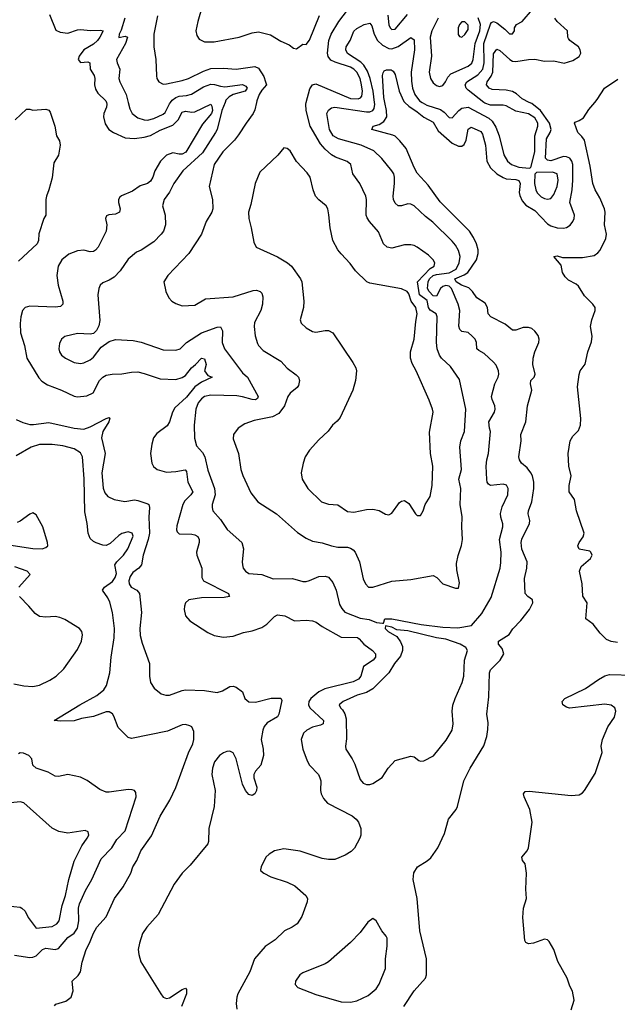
# Model space of a CAD drawing. Header units: inches. Extents: x 1245430 to 1420861, y 606325 to 671315.
# Tile 207 of 256: x 1390446 to 1394209, y 624325 to 630521. Entities that reach past the tile are written whole.
import ezdxf

# ---------------------------------------------------------------- set-up
doc = ezdxf.new("R2010")
doc.units = ezdxf.units.IN
doc.header["$MEASUREMENT"] = 0
doc.layers.add('B3692', color=7, linetype='Continuous')
doc.layers.add('B3693', color=7, linetype='Continuous')

msp = doc.modelspace()

# ---------------------------------------------------------------- linework, layer by layer
at = {"layer": 'B3692', "color": 5}
for points, elevation in [([(1390418, 629890), (1390490, 629958), (1390510, 629958), (1390530, 629951), (1390610, 629958), (1390630, 629951.3), (1390638, 629938), (1390666.8, 629850), (1390678, 629790), (1390697.3, 629757.3), (1390701, 629730), (1390690, 629668), (1390660.7, 629619.3), (1390650, 629526), (1390630.8, 629450), (1390614.8, 629410), (1390610.8, 629390), (1390610.8, 629290), (1390598, 629270), (1390567.7, 629172.3), (1390564.9, 629130), (1390557.1, 629110), (1390439.3, 629000.7)], 680), ([(1390991.9, 630000), (1390995.6, 629990), (1390993.9, 629970), (1390975.9, 629930), (1390974.1, 629910), (1390984.6, 629864.6), (1391006.7, 629830), (1391037, 629810), (1391110, 629778.1), (1391170, 629772.8), (1391230, 629781.5), (1391270, 629792.4), (1391330, 629824.6), (1391410, 629857.1), (1391443.9, 629890), (1391470, 629938.2), (1391490, 629944.4), (1391530, 629939.3), (1391550, 629941.5), (1391650, 629988.4), (1391656.5, 629976.5), (1391659.5, 629950), (1391653.9, 629930), (1391597.9, 629862.1), (1391492.8, 629687.2), (1391470, 629674.2), (1391450, 629673.6), (1391410, 629682.8), (1391370, 629668.6), (1391333.5, 629630), (1391296.6, 629570), (1391285.3, 629530), (1391270, 629505.4), (1391250, 629490.7), (1391204.8, 629475.2), (1391157.5, 629442.5), (1391087.5, 629412.5), (1391076.8, 629403.2), (1391068.4, 629390), (1391068.6, 629370), (1391078.4, 629330), (1391075.3, 629310), (1391050, 629296.8), (1391006.8, 629293.2), (1390993.4, 629286.6), (1390987.6, 629270), (1390994.4, 629230), (1390990.2, 629190), (1390939.6, 629090), (1390923.7, 629070), (1390910, 629060.9), (1390890, 629059.3), (1390850, 629069.8), (1390810, 629066.2), (1390755, 629045), (1390711.3, 629010), (1390688.6, 628970), (1390679.8, 628910), (1390688.8, 628850), (1390718.9, 628750), (1390717.8, 628730), (1390703.5, 628716.5), (1390670, 628710.6), (1390510, 628718.7), (1390481.3, 628710), (1390463.5, 628690), (1390452.7, 628650), (1390448.8, 628608.8), (1390451.9, 628550), (1390476.3, 628470), (1390491.6, 628390), (1390566.8, 628266.8), (1390586.5, 628246.5), (1390622.3, 628222.3), (1390710, 628190.2), (1390790, 628151.1), (1390810, 628147), (1390870, 628153.2), (1390907.9, 628172.1), (1390948.9, 628251.1), (1390970, 628272), (1390990, 628282.8), (1391029.4, 628289.4), (1391088.9, 628291.1), (1391150, 628302.7), (1391190, 628303.6), (1391230, 628294.9), (1391330, 628259.8), (1391430, 628257.4), (1391470, 628269), (1391490, 628282.4), (1391527.3, 628330), (1391553.2, 628350), (1391590, 628391.1), (1391610, 628385.7), (1391621.4, 628350), (1391610.2, 628310), (1391630, 628281.7), (1391658, 628270), (1391590, 628239.6), (1391549.8, 628210.2), (1391495.7, 628144.3), (1391422.7, 628077.3), (1391408.6, 628050), (1391390.2, 627990), (1391375.1, 627964.9), (1391310, 627916), (1391289, 627890), (1391277.6, 627850), (1391270.2, 627790), (1391278.6, 627730), (1391288.8, 627708.8), (1391312, 627690), (1391370, 627673.5), (1391430, 627677.5), (1391487.8, 627687.8), (1391497.3, 627677.3), (1391504.2, 627610), (1391535.8, 627550), (1391524.7, 627530), (1391486.3, 627493.7), (1391473.6, 627470), (1391436.5, 627336.5), (1391434.3, 627310), (1391438, 627298), (1391450, 627284.9), (1391530, 627282.7), (1391550, 627278.2), (1391567.4, 627267.4), (1391575.5, 627250), (1391575.8, 627230), (1391559.1, 627170), (1391562.4, 627150), (1391592.6, 627070), (1391593.8, 627010), (1391603.6, 626990), (1391761.3, 626910), (1391766, 626894), (1391766.8, 626890), (1391734.5, 626885.5), (1391590, 626881.7), (1391512.2, 626870), (1391490.2, 626850), (1391483.5, 626830), (1391481.4, 626810), (1391490.2, 626770), (1391517.9, 626737.9), (1391630, 626664.9), (1391670, 626646.2), (1391730, 626634.9), (1391790, 626640.2), (1391856.1, 626663.9), (1391910, 626675.2), (1391970, 626695.6), (1392002.4, 626717.6), (1392050, 626765.2), (1392070, 626774.6), (1392114.9, 626770), (1392177.3, 626737.3), (1392250, 626741.7), (1392290, 626736.8), (1392313.8, 626730), (1392350, 626702.4), (1392470, 626635.5), (1392572.7, 626632.7), (1392584.8, 626624.8), (1392612.3, 626590), (1392667.5, 626550), (1392687.4, 626530), (1392687.5, 626510), (1392671.5, 626490), (1392611.5, 626450), (1392594.7, 626390), (1392579.1, 626370), (1392545.2, 626354.8), (1392367.1, 626310), (1392330, 626291.7), (1392279.6, 626250), (1392266.9, 626230), (1392265.2, 626210), (1392273, 626190), (1392359.3, 626110), (1392357.8, 626090), (1392339.7, 626080.3), (1392290, 626067.7), (1392254.8, 626050), (1392234.3, 626030), (1392218.5, 625990), (1392228.3, 625930), (1392256, 625856), (1392270.1, 625830.1), (1392326.9, 625770), (1392336.9, 625750), (1392342, 625730), (1392339.6, 625670), (1392344.6, 625650), (1392360.2, 625620.2), (1392383.8, 625590), (1392539.6, 625510), (1392565.2, 625490), (1392579.4, 625470), (1392594, 625430), (1392594.1, 625390), (1392587.9, 625370), (1392553.5, 625306.5), (1392534.3, 625285.7), (1392496.3, 625263.7), (1392430, 625236.1), (1392390, 625235.6), (1392350, 625242.8), (1392212.8, 625287.3), (1392110, 625302.3), (1392050.2, 625289.8), (1392016.3, 625270), (1391995.5, 625250), (1391966, 625190), (1391961.6, 625170), (1391965.3, 625165.2), (1391984, 625150), (1392027.2, 625127.2), (1392130, 625093.8), (1392179.5, 625070), (1392248.4, 625010), (1392257.6, 624990), (1392257, 624970), (1392223.1, 624876.9), (1392192.7, 624830), (1392162.8, 624810), (1392112.8, 624787.3), (1392055.8, 624730), (1391991.3, 624688.7), (1391924.9, 624610), (1391895.3, 624530), (1391819.1, 624390), (1391812.6, 624370), (1391809.2, 624330), (1391814.3, 624294.3)], 720), ([(1391739.3, 630000), (1391719.5, 629950), (1391689.6, 629830.4), (1391679.8, 629810), (1391597.5, 629682.5), (1391472.8, 629570), (1391416, 629490), (1391390, 629436.2), (1391356.4, 629390), (1391345.5, 629350), (1391362.4, 629290), (1391363.7, 629230), (1391351.3, 629190), (1391338, 629170), (1391290, 629123), (1391210.6, 629070), (1391182.5, 629057.5), (1391130, 629013.3), (1391079.1, 628940.9), (1391040.4, 628899.6), (1391010, 628880.5), (1390970, 628865.1), (1390953, 628850), (1390944.4, 628830), (1390938.7, 628790), (1390951.6, 628628.4), (1390944.9, 628595.1), (1390930, 628565.2), (1390910, 628546.6), (1390890, 628540.9), (1390810, 628546), (1390730, 628527.3), (1390710.3, 628509.7), (1390696.2, 628483.8), (1390692, 628450), (1390697, 628430), (1390710.4, 628410), (1390735.5, 628390), (1390790, 628362.3), (1390830, 628356.5), (1390850, 628360.3), (1390890, 628380.3), (1390910, 628397), (1390959.2, 628460.8), (1391010, 628496.5), (1391050, 628509.1), (1391161.2, 628501.2), (1391212.1, 628492), (1391350, 628442.6), (1391430, 628441.1), (1391456.2, 628450), (1391497.2, 628490), (1391590, 628551), (1391690, 628585.5), (1391710, 628587.9), (1391722.5, 628562.5), (1391722, 628490), (1391735.4, 628450), (1391850, 628299), (1391880.2, 628270), (1391948.4, 628150), (1391942.8, 628137.2), (1391930, 628128.9), (1391910, 628129.8), (1391850, 628147.4), (1391813, 628153), (1391650, 628156.9), (1391609.2, 628150), (1391590, 628135.6), (1391570.1, 628110), (1391555, 628070), (1391545.5, 627970), (1391546.3, 627886.3), (1391559.6, 627839.6), (1391596.8, 627796.8), (1391611.8, 627770), (1391630, 627684.9), (1391673.7, 627570), (1391676.8, 627530), (1391659, 627470), (1391657.4, 627450), (1391662, 627430), (1391710, 627374.9), (1391752.2, 627312.2), (1391845.5, 627230), (1391855.8, 627190), (1391846.7, 627110), (1391848.4, 627090), (1391853, 627070), (1391867.3, 627050), (1391890, 627036.3), (1391970, 627028.4), (1392042.3, 627002.3), (1392163.5, 627003.5), (1392230, 626985.8), (1392250, 626985.5), (1392270, 626991.4), (1392330, 627016.3), (1392370, 627018.6), (1392390, 627011.8), (1392418.1, 626978.1), (1392438.1, 626930), (1392460.9, 626841), (1392474.3, 626814.3), (1392493, 626793), (1392590, 626754), (1392646.4, 626746.4), (1392692, 626728), (1392730, 626722), (1392736.4, 626723.6), (1392746, 626750), (1392789.6, 626750.3), (1392974.2, 626714.2), (1393110, 626697.4), (1393205.3, 626694.7), (1393291.4, 626708.6), (1393356.9, 626783.1), (1393415.1, 626884.9), (1393470.6, 627069.4), (1393475.4, 627104.6), (1393477.8, 627170), (1393467.5, 627250), (1393488, 627330), (1393488.7, 627348.7), (1393476, 627390), (1393473.9, 627413.9), (1393483.9, 627456.1), (1393519.7, 627530), (1393521.1, 627570), (1393510.8, 627590.8), (1393490, 627598.3), (1393410, 627589.7), (1393398.3, 627598.3), (1393390, 627609.3), (1393386.6, 627626.6), (1393384.1, 627710), (1393388.6, 627751.4), (1393398.7, 627790), (1393410.7, 627930), (1393403.8, 627950), (1393399.9, 627990), (1393435, 628050), (1393439.8, 628070), (1393437.2, 628090), (1393420.3, 628130), (1393418, 628150), (1393438.7, 628230), (1393459.8, 628270), (1393463.8, 628290), (1393460.3, 628310), (1393446.1, 628346.1), (1393430, 628366.2), (1393370, 628420.9), (1393337.8, 628437.8), (1393324.4, 628450), (1393323.5, 628490), (1393314.3, 628510), (1393296, 628530), (1393270, 628551.9), (1393230, 628557.6), (1393217.6, 628570), (1393211.9, 628591.9), (1393217.8, 628690), (1393206.6, 628730), (1393165.1, 628830), (1393150, 628842.9), (1393130, 628848.1), (1393110, 628842.4), (1393096, 628830), (1393070, 628780.6), (1393050, 628782.3), (1393023.9, 628810), (1393014.4, 628830), (1393017.8, 628870), (1393026.9, 628890), (1393049.7, 628910.3), (1393070, 628918.1), (1393150, 628928.4), (1393193.8, 628950), (1393213.2, 628990), (1393219.9, 629030), (1393209, 629069), (1393190, 629102.7), (1393170, 629127.9), (1393047.3, 629247.3), (1393002.3, 629282.3), (1392930, 629349.7), (1392910, 629360.4), (1392890, 629362.6), (1392850, 629349.7), (1392830, 629348.4), (1392810, 629365.6), (1392799.3, 629390), (1392797.1, 629410), (1392806.5, 629490), (1392806, 629530), (1392801.2, 629550), (1392789.8, 629570), (1392726.5, 629646.5), (1392675.6, 629695.6), (1392597.4, 629730), (1392452.6, 629770), (1392420.2, 629790), (1392397.4, 629830), (1392379.7, 629930), (1392390, 629952.2), (1392410, 629966), (1392430, 629969.2), (1392630, 629939.7), (1392650, 629941), (1392670, 629949), (1392677.8, 629962.2), (1392681.9, 629990), (1392680.7, 630000)], 740), ([(1391129.2, 630000), (1391139.3, 629959.3), (1391154.9, 629930), (1391190, 629903.9), (1391230, 629890.2), (1391250, 629888.8), (1391290, 629899.5), (1391350, 629926.9), (1391362.8, 629937.2), (1391388.7, 629991.4), (1391395.8, 630000)], 740), ([(1391937.6, 630000), (1391927.6, 629952.4), (1391916.5, 629930), (1391871.3, 629870), (1391825, 629795), (1391798.1, 629761.9), (1391724.4, 629690), (1391670.3, 629610), (1391640.3, 629470), (1391660.9, 629390), (1391662.8, 629330), (1391656.9, 629310), (1391621.1, 629250), (1391590.3, 629170), (1391511.5, 629050), (1391378.3, 628910), (1391354.4, 628870), (1391366, 628810), (1391384.9, 628770), (1391404.9, 628750), (1391430, 628734), (1391470, 628718.9), (1391550, 628723.1), (1391616.2, 628763.8), (1391790, 628776.5), (1391916.7, 628816.7), (1391937.5, 628817.5), (1391960.7, 628810), (1391970, 628798.8), (1391976.3, 628776.3), (1391975.6, 628730), (1391965.3, 628690), (1391925.3, 628614.8), (1391922, 628590), (1391928.7, 628531.3), (1391943.7, 628483.7), (1391950.4, 628470), (1391979.2, 628439.2), (1392090, 628371.5), (1392130, 628327.6), (1392186.2, 628286.2), (1392200.9, 628270), (1392207.9, 628250), (1392201.6, 628218.4), (1392193.5, 628206.5), (1392148.8, 628170), (1392135.3, 628150), (1392112.7, 628090), (1392078.2, 628041.8), (1392038, 628022), (1391922, 627998), (1391863.2, 627976.8), (1391821.6, 627950), (1391793.4, 627910), (1391790, 627882), (1391823.8, 627790), (1391838, 627690), (1391851.4, 627651.4), (1391902.3, 627542.3), (1391946.7, 627486.7), (1392063.8, 627410), (1392194.6, 627294.6), (1392250, 627256.9), (1392290, 627238), (1392350, 627229.1), (1392410, 627209), (1392450, 627202.2), (1392510, 627201.1), (1392530, 627195.8), (1392545.5, 627185.5), (1392558, 627170), (1392586.5, 627110), (1392610, 627001), (1392623.8, 626970), (1392642.8, 626950), (1392670.3, 626950.2), (1392790, 626986.9), (1392910, 626998.3), (1393050, 627022.6), (1393072.7, 627010), (1393110, 626970.6), (1393190, 626942.8), (1393210, 626942.8), (1393215.9, 626975.9), (1393199.3, 627059.3), (1393197.5, 627097.5), (1393207.8, 627147.8), (1393228.9, 627211.1), (1393234.6, 627250), (1393229.9, 627329.9), (1393232.2, 627392.2), (1393218.8, 627470), (1393223.5, 627570), (1393211.8, 627628.2), (1393227.1, 627690), (1393217.5, 627830), (1393223.2, 627870), (1393246, 627930), (1393255.8, 628070), (1393216.2, 628256.2), (1393159.1, 628339.1), (1393102, 628390), (1393089, 628410), (1393075, 628450), (1393069.8, 628490), (1393074.4, 628650), (1393069.2, 628669.2), (1393030, 628692.2), (1393020.1, 628710), (1393012.5, 628752.5), (1392964.2, 628790), (1392951.8, 628870), (1393030, 628955.8), (1393055.6, 628970), (1393060.9, 628990), (1393049.7, 629010), (1393019.6, 629039.5), (1392950, 629089.7), (1392930, 629099.1), (1392910, 629103.9), (1392870, 629103.8), (1392790, 629083.5), (1392760.7, 629090), (1392737.2, 629110), (1392706.5, 629186.5), (1392649.6, 629250), (1392633.7, 629273.7), (1392628.5, 629290), (1392629.7, 629389.7), (1392626.3, 629410), (1392587.1, 629490), (1392543.5, 629550), (1392532.2, 629610), (1392509.2, 629629.2), (1392435.8, 629655.8), (1392410, 629670.6), (1392370, 629705.7), (1392340.2, 629740.2), (1392275.4, 629850), (1392249.9, 629950), (1392248.2, 629990), (1392250.9, 630000)], 760), ([(1392864.5, 624310), (1392930, 624410.4), (1393000.9, 624490), (1393007.6, 624510), (1393007.3, 624610), (1392966.7, 624786.7), (1392949.6, 624989.7), (1392923, 625110), (1392928.5, 625151.5), (1392951.5, 625190), (1393012.7, 625227.3), (1393034.6, 625245.4), (1393079.8, 625310), (1393120.8, 625399.2), (1393146, 625490), (1393194, 625550), (1393203.5, 625570), (1393243.5, 625730), (1393282.4, 625810), (1393369, 625951), (1393387.2, 626010), (1393393.6, 626053.6), (1393395.6, 626095.6), (1393388.4, 626150), (1393400.8, 626259.2), (1393403.4, 626410), (1393410, 626430.2), (1393470.9, 626490), (1393494.5, 626530), (1393483.8, 626563.8), (1393460.5, 626590), (1393462, 626610), (1393527.9, 626652.1), (1393552.1, 626687.9), (1393601.1, 626738.9), (1393655.6, 626810), (1393677.6, 626850), (1393674.5, 626870), (1393646, 626890), (1393629.6, 626910), (1393624, 627004), (1393640.2, 627070), (1393642.2, 627110), (1393608.6, 627188.6), (1393602.8, 627230), (1393608.3, 627251.7), (1393655.3, 627350), (1393659.2, 627370), (1393648.4, 627410), (1393649.1, 627430), (1393670, 627487.3), (1393683.6, 627570), (1393684.5, 627610), (1393674.4, 627650), (1393664.5, 627670), (1393640.6, 627700.6), (1393606.8, 627730), (1393592.5, 627750), (1393588.7, 627770), (1393602.8, 627870), (1393601.8, 627910), (1393632.8, 627990), (1393644.1, 628090), (1393671.6, 628190), (1393662.4, 628230), (1393664.4, 628250), (1393686, 628270), (1393691.2, 628290), (1393676.8, 628350), (1393679.3, 628390), (1393689.2, 628430.8), (1393715.8, 628490), (1393717.4, 628510), (1393710, 628533.3), (1393690, 628560.5), (1393670, 628576.3), (1393650, 628583), (1393617, 628583), (1393570, 628566.6), (1393550, 628566), (1393503.9, 628603.9), (1393412.4, 628650), (1393396.8, 628670), (1393392.1, 628710), (1393376.4, 628736.4), (1393324.1, 628770), (1393297.9, 628810), (1393273.8, 628833.8), (1393227.3, 628850), (1393195, 628870), (1393186.6, 628890), (1393245.2, 628914.8), (1393267.1, 628930), (1393322.7, 629010), (1393333, 629050), (1393332.1, 629072.1), (1393322.2, 629110), (1393304.5, 629150), (1393277.5, 629190), (1393094.1, 629374.1), (1393018.5, 629478.5), (1392950, 629555.8), (1392929.9, 629589.9), (1392879.9, 629710), (1392839.2, 629759.2), (1392810, 629787), (1392794.8, 629794.8), (1392663.7, 629830), (1392672.7, 629850), (1392710, 629861.6), (1392739.3, 629880.7), (1392757.9, 629910), (1392756.6, 629950), (1392745.4, 630000)], 720), ([(1392870.8, 630000), (1392895.6, 629975.6), (1392950, 629940.1), (1392990, 629907.5), (1393050, 629875.9), (1393082.1, 629822.1), (1393170, 629743.3), (1393210, 629724.8), (1393230, 629724.5), (1393245.4, 629734.6), (1393257.8, 629762.2), (1393269.2, 629830.8), (1393290, 629843.9), (1393350, 629818), (1393360.4, 629800.4), (1393378.3, 629730), (1393387.8, 629630), (1393410, 629588.3), (1393450, 629550.1), (1393490, 629526.6), (1393510, 629519.6), (1393570, 629514.5), (1393588.4, 629508.4), (1393597.6, 629490), (1393592.1, 629432.1), (1393594.4, 629414.4), (1393610, 629381), (1393633.9, 629353.9), (1393690, 629319.6), (1393770, 629236.6), (1393790, 629224.2), (1393830, 629211.3), (1393870, 629209.1), (1393890, 629213.5), (1393912.3, 629227.7), (1393929.1, 629250), (1393937.7, 629270), (1393939.9, 629290), (1393910.4, 629370), (1393924.8, 629450), (1393929.9, 629510), (1393929.9, 629609.9), (1393923.6, 629630), (1393910, 629649.1), (1393890, 629658.1), (1393870, 629658.7), (1393790, 629632.9), (1393770, 629636.2), (1393756.6, 629650), (1393763.7, 629770), (1393786.7, 629810), (1393793.2, 629830), (1393781.6, 629870), (1393725.8, 629950), (1393670, 629992.4), (1393654.6, 630000)], 720), ([(1392980.7, 630000), (1393010, 629982.7), (1393095.6, 629955.6), (1393118.6, 629938.6), (1393150, 629905.8), (1393170, 629904), (1393210.8, 629949.2), (1393230, 629963.5), (1393269.5, 629969.5), (1393400.4, 629900.4), (1393421.6, 629881.6), (1393445.1, 629845.1), (1393464.5, 629790), (1393493.7, 629670), (1393516.8, 629630), (1393543.6, 629610), (1393590, 629591.8), (1393654.4, 629585.6), (1393663.7, 629590), (1393690.7, 629690), (1393690.8, 629790), (1393709.4, 629850), (1393709.4, 629870), (1393690, 629903.9), (1393650, 629928.4), (1393570, 629944.4), (1393510, 629979.5), (1393490, 629983.7), (1393410, 629983.4), (1393375.3, 629995.3), (1393369.2, 630000)], 740), ([(1394210, 626602.1), (1394170, 626607.5), (1394140.6, 626620.6), (1394100.4, 626660.4), (1394057.7, 626717.7), (1394011, 626751), (1394020.4, 626850), (1393992.5, 626892.5), (1393987.6, 626970), (1393971.8, 627050), (1393981.3, 627078.7), (1394040.9, 627130), (1394050.7, 627150), (1394043, 627170), (1394035.2, 627175.2), (1393970, 627189.7), (1393963.1, 627203.1), (1393961.5, 627210), (1393969.6, 627229.7), (1393993.8, 627266.1), (1394000.7, 627290), (1393952.2, 627430), (1393940.6, 627500.6), (1393905, 627550), (1393905.2, 627590), (1393919.5, 627650), (1393903, 627710), (1393899.3, 627790), (1393912.5, 627870), (1393930, 627899.7), (1393964.2, 627935.8), (1393978.4, 627970), (1393979.6, 628010), (1393959.2, 628210), (1393968.3, 628288.3), (1393976.1, 628310), (1394007.2, 628352.8), (1394024.5, 628430), (1394047, 628493), (1394050.7, 628530), (1394041, 628590), (1394047.9, 628632.1), (1394069.8, 628690), (1394070.5, 628710), (1394056, 628730), (1394002.6, 628782.6), (1393963.8, 628843.8), (1393950, 628856.4), (1393901.6, 628881.6), (1393881.5, 628901.5), (1393863.6, 628930), (1393855.7, 628975.7), (1393809.7, 629030), (1393830, 629035.4), (1393864.4, 629024.4), (1393990, 629023.8), (1394062.7, 629037.3), (1394087.5, 629052.5), (1394101.6, 629070), (1394136.1, 629143.9), (1394141.8, 629170), (1394129.5, 629230.5), (1394133.1, 629310), (1394128, 629330), (1394099.4, 629399.4), (1394070, 629449.9), (1394055.2, 629490), (1394039.2, 629599.2), (1394001.6, 629761.6), (1393985.8, 629785.8), (1393961.2, 629810), (1393938.7, 629870), (1393943.6, 629876.4), (1393970, 629885.8), (1393996.7, 629903.3), (1394030, 629956.3), (1394066.7, 630000)], 680), ([(1390424.7, 628004.7), (1390466, 627986), (1390510, 627973.6), (1390532.3, 627972.3), (1390630, 627986), (1390790, 627950.5), (1390850, 627943.4), (1390890, 627958.2), (1390990, 628010.8), (1391010, 628016.9), (1391013.9, 628013.9), (1391008, 627990), (1390970.6, 627930), (1390962.3, 627890), (1390985.4, 627790), (1390963.5, 627670), (1390972.7, 627572.7), (1390982.4, 627542.4), (1391000.4, 627520.4), (1391040.6, 627500.6), (1391109.3, 627489.3), (1391170, 627498.1), (1391190, 627495.2), (1391253.7, 627473.7), (1391258.6, 627470), (1391264.1, 627450), (1391260.1, 627390), (1391264.3, 627290), (1391256, 627250), (1391223.3, 627150), (1391212.5, 627090), (1391196.1, 627070), (1391158.9, 627041.1), (1391142.3, 627017.7), (1391133, 626990), (1391135.3, 626970), (1391149, 626949), (1391183.9, 626930), (1391200.5, 626910), (1391212.4, 626790), (1391202.1, 626690), (1391204.5, 626644.5), (1391217.1, 626597.1), (1391263.5, 626470), (1391263, 626390), (1391270, 626350.7), (1391293.1, 626313.1), (1391338, 626278), (1391366, 626270), (1391390, 626269.4), (1391470, 626299.3), (1391490, 626302.7), (1391610, 626298.6), (1391690, 626286.7), (1391722.6, 626297.4), (1391770, 626324.2), (1391790, 626326.9), (1391810, 626319.6), (1391850, 626291.7), (1391864.3, 626250), (1391890, 626227.8), (1391930, 626226.5), (1392030.1, 626250.1), (1392090.2, 626250.2), (1392097.1, 626237.1), (1392078.8, 626150), (1392070, 626134.5), (1392003.9, 626096.1), (1391986.6, 626073.4), (1391977.5, 626050), (1391966.5, 625990), (1391980.2, 625930), (1391981.2, 625890), (1391964.9, 625830), (1391930, 625792.1), (1391920.4, 625770), (1391919.8, 625750), (1391938.9, 625690), (1391937.6, 625670), (1391926.7, 625650), (1391910, 625638.4), (1391890, 625645.2), (1391869.1, 625670), (1391849.3, 625710), (1391810.3, 625870.3), (1391790, 625908), (1391770, 625917.1), (1391750, 625915.1), (1391730, 625906.8), (1391704.5, 625890), (1391673.3, 625850), (1391660.1, 625810), (1391656.8, 625770), (1391676.4, 625670), (1391670.9, 625569.1), (1391636.9, 625430), (1391635.5, 625350), (1391630, 625333.6), (1391519.2, 625200.8), (1391469.7, 625150.3), (1391418.7, 625081.3), (1391318.1, 624890), (1391246.1, 624810), (1391219.6, 624770), (1391199.6, 624710), (1391193.1, 624670), (1391197.1, 624637.1), (1391210, 624592.4), (1391334, 624390), (1391350.1, 624370.1), (1391370, 624362.1), (1391390, 624365.3), (1391470, 624417.2), (1391490, 624426.7), (1391497.5, 624417.5), (1391496.6, 624390), (1391464.2, 624310)], 680), ([(1390664.7, 624315.3), (1390674.6, 624325.4), (1390736.4, 624343.6), (1390770, 624370.2), (1390783.7, 624410), (1390776.5, 624470), (1390815, 624505), (1390828.6, 624530), (1390840.2, 624590), (1390864.9, 624670), (1390886.4, 624710), (1390910, 624772.6), (1390932, 624810), (1390990, 624876.1), (1391043.8, 624990), (1391097, 625063), (1391145.4, 625150), (1391159.7, 625190), (1391183, 625230), (1391208.3, 625290), (1391275.4, 625384.6), (1391330, 625507.5), (1391392.4, 625610), (1391430.3, 625689.7), (1391510, 625907.9), (1391536.9, 625963.1), (1391542.3, 625990), (1391542, 626042), (1391530, 626069.8), (1391517.8, 626077.8), (1391490, 626085.8), (1391470, 626083.9), (1391376.5, 626043.5), (1391150, 625996.5), (1391130, 626003.4), (1391065.8, 626065.8), (1391038.6, 626138.6), (1391030, 626152.5), (1391010, 626164.8), (1390990, 626165.4), (1390910, 626134.8), (1390835.9, 626124.1), (1390790, 626109), (1390705.9, 626105.9), (1390663.7, 626110), (1390825.3, 626210), (1390932, 626268), (1390976.1, 626303.9), (1390993.4, 626330), (1391012.9, 626410), (1391021.5, 626510), (1391040.8, 626630), (1391042.7, 626690), (1391031.3, 626790), (1391014.5, 626854.5), (1391002.2, 626882.2), (1390967.6, 626930), (1390980.4, 626950), (1391030, 626985.1), (1391047.9, 627010), (1391055.1, 627035.1), (1391046.3, 627090), (1391058.3, 627110), (1391099, 627150), (1391128.1, 627190), (1391160.4, 627270), (1391153.6, 627290), (1391130, 627298.7), (1391090, 627286.3), (1391070, 627274.7), (1391015.2, 627224.8), (1390990, 627212.8), (1390970, 627213.7), (1390928.3, 627228.3), (1390910, 627237.3), (1390890, 627255.8), (1390877.9, 627290), (1390872, 627350), (1390857.1, 627422.9), (1390851.5, 627631.5), (1390841.6, 627770), (1390830, 627795.4), (1390790, 627820.9), (1390718.8, 627838.8), (1390650, 627847), (1390570, 627847), (1390518.5, 627830), (1390423.4, 627776.6)], 680), ([(1390185.1, 627245.1), (1390528, 627192), (1390588.5, 627191.5), (1390610, 627198.9), (1390623, 627210), (1390621.1, 627230), (1390592.4, 627330), (1390550, 627405.2), (1390530, 627418), (1390510, 627409.6), (1390450, 627365.1), (1390430, 627355.6)], 720), ([(1390440.2, 626950), (1390511.5, 627030), (1390493.2, 627050), (1390416.7, 627076.8)], 720), ([(1390410, 626341), (1390471.3, 626328.7), (1390530, 626324), (1390570, 626332.8), (1390636, 626364), (1390675.4, 626390), (1390724.2, 626435.8), (1390810, 626558), (1390834.4, 626610), (1390841.5, 626650), (1390838.3, 626670), (1390823.6, 626690), (1390730, 626745.6), (1390698.3, 626758.3), (1390670, 626764), (1390610, 626760.5), (1390570, 626765), (1390543.6, 626783.6), (1390504.7, 626830), (1390444.7, 626890)], 720), ([(1393917.6, 624290), (1393938, 624350), (1393927.7, 624407.7), (1393910, 624439), (1393892.8, 624490), (1393834.2, 624594.2), (1393810, 624669.6), (1393779.6, 624719.6), (1393770, 624729.6), (1393750, 624733.5), (1393681, 624710), (1393650, 624706.2), (1393633.9, 624713.9), (1393626.2, 624726.2), (1393614.3, 624870), (1393619.3, 624930), (1393638.4, 624990), (1393633.3, 625050), (1393636.8, 625150), (1393630, 625209.2), (1393612, 625230), (1393607.6, 625250), (1393642, 625290), (1393650.9, 625310), (1393673.2, 625470), (1393658.9, 625550), (1393622.6, 625630), (1393618.4, 625650), (1393630, 625663), (1393654.7, 625665.3), (1393918.2, 625638.2), (1393970, 625643.2), (1393990, 625655.4), (1394002.9, 625670), (1394070, 625776.5), (1394113.1, 625910), (1394107.7, 625950), (1394115.2, 625990), (1394149.4, 626070.6), (1394190.8, 626130.8), (1394200.2, 626170), (1394193.4, 626190), (1394170, 626207.7), (1394130, 626213.5), (1393908.1, 626188.1), (1393890, 626194), (1393866.6, 626210), (1393862.7, 626230), (1393878, 626250), (1394008.6, 626311.4), (1394090, 626369), (1394130, 626391.4), (1394160, 626400), (1394310, 626395.5)], 680), ([(1390414.1, 624634.1), (1390510, 624619.3), (1390530, 624620.2), (1390550, 624628.8), (1390588.9, 624670), (1390610, 624678.4), (1390670, 624669.5), (1390690, 624675.5), (1390750, 624745.8), (1390790, 624772.8), (1390810, 624802.7), (1390819.5, 624850), (1390816.2, 624930), (1390823.5, 624956.5), (1390860.1, 625039.9), (1390899.9, 625110), (1390959.3, 625240.7), (1391027.2, 625310), (1391058.4, 625361.6), (1391110, 625416.2), (1391179.2, 625630), (1391177.8, 625657.8), (1391169.7, 625669.7), (1391155.2, 625675.2), (1391130, 625677.3), (1391010, 625659.8), (1390990, 625660.4), (1390950, 625675.8), (1390872, 625732), (1390830, 625754.2), (1390750, 625771.1), (1390690, 625758), (1390670, 625760.7), (1390625.2, 625785.2), (1390549.6, 625810), (1390529.8, 625829.8), (1390522.5, 625870), (1390503.5, 625890), (1390470, 625904.4), (1390450, 625906.9), (1390439.5, 625900.5)], 720), ([(1390370, 624944.9), (1390450, 624934.9), (1390459.1, 624930), (1390480.4, 624910), (1390500.5, 624870), (1390550, 624804.7), (1390650, 624814), (1390679.6, 624830), (1390694.7, 624850), (1390714.6, 624945.4), (1390735.5, 625010), (1390755.2, 625110), (1390790, 625224.9), (1390837.6, 625322.4), (1390872, 625370), (1390880.9, 625390), (1390877.2, 625410), (1390858.4, 625418.4), (1390750, 625402), (1390692.2, 625412.3), (1390650, 625432.8), (1390471.6, 625591.6), (1390450, 625599.7), (1390390, 625593.3)], 740)]:
    msp.add_lwpolyline(points, dxfattribs=dict(at, elevation=elevation))
for points, elevation in [([(1392110, 629714), (1392071.8, 629668.2), (1391958.5, 629561.5), (1391929.3, 629490.7), (1391902.5, 629357.5), (1391886, 629310), (1391888.4, 629270), (1391904.4, 629210), (1391920.4, 629120.4), (1391936, 629090), (1392070, 629028.4), (1392132.7, 628990), (1392157, 628970), (1392214, 628890), (1392222, 628870), (1392236, 628750), (1392234.3, 628710), (1392212.3, 628632.3), (1392218.4, 628610), (1392250, 628581.3), (1392290, 628558), (1392310, 628554.3), (1392370, 628565.3), (1392390, 628564.9), (1392417.1, 628550), (1392544.2, 628364.2), (1392562, 628330), (1392567.2, 628310), (1392560.2, 628250), (1392543.2, 628190), (1392463.1, 628016.9), (1392446, 627994), (1392415.5, 627970), (1392387.8, 627932.2), (1392330, 627877.6), (1392270, 627811.6), (1392243.7, 627770), (1392230.4, 627730), (1392219.5, 627670), (1392225.3, 627630), (1392260.5, 627570), (1392346.8, 627486.8), (1392390, 627471.5), (1392450, 627467.4), (1392510, 627425.7), (1392550, 627420.8), (1392630, 627438.2), (1392670, 627439.7), (1392710, 627431.6), (1392750, 627408), (1392770, 627404), (1392790, 627416), (1392837.6, 627482.4), (1392850, 627490.7), (1392870, 627494), (1392896.7, 627476.7), (1392938.8, 627410), (1392950, 627400.7), (1392970, 627400.7), (1392986.6, 627430), (1392999.3, 627470), (1393030, 627521), (1393043.9, 627590), (1393046.6, 627710), (1393032.1, 627790), (1393025.6, 627925.6), (1393048.7, 628050), (1393046.4, 628070), (1393025.5, 628125.5), (1392943.1, 628310), (1392917.6, 628357.6), (1392907.4, 628390), (1392907.8, 628430), (1392929.9, 628510.1), (1392939.7, 628620.3), (1392948.9, 628670), (1392941.4, 628710), (1392910.5, 628750), (1392896.1, 628796.1), (1392887, 628810), (1392850, 628826.6), (1392650, 628862), (1392632.7, 628870), (1392560.9, 628940.9), (1392527, 628987), (1392470, 629046.9), (1392450, 629071.3), (1392418.9, 629130), (1392401.5, 629210), (1392393.6, 629293.6), (1392385.6, 629330), (1392376.2, 629350), (1392330, 629386), (1392309.8, 629409.8), (1392293.5, 629450), (1392274.3, 629530), (1392257.4, 629557.4), (1392190, 629627.3), (1392150, 629695.1), (1392130, 629709.4)], 780), ([(1393801.6, 629561.6), (1393700.4, 629559.6), (1393690, 629548.7), (1393687.2, 629490), (1393695.5, 629450), (1393705.3, 629430), (1393730, 629405.9), (1393750, 629394.8), (1393770, 629390.2), (1393790, 629395.2), (1393810, 629421.1), (1393830.5, 629470), (1393836.4, 629510), (1393829.9, 629549.9)], 740), ([(1392750, 626706), (1392746.8, 626690), (1392766.8, 626670), (1392820, 626640), (1392844.8, 626604.8), (1392855.6, 626575.6), (1392857, 626550), (1392843.7, 626516.3), (1392807.2, 626470), (1392770.1, 626409.9), (1392670.1, 626309.9), (1392630, 626286.5), (1392572, 626270), (1392524.4, 626250), (1392483, 626230), (1392458, 626210), (1392466.4, 626190), (1392478.6, 626178.6), (1392493.3, 626153.3), (1392502, 626122), (1392504.1, 625995.9), (1392497.3, 625950), (1392500.7, 625930), (1392539.3, 625870), (1392555.8, 625835.8), (1392590, 625738.8), (1392610, 625716.3), (1392630, 625708.4), (1392650, 625708), (1392670, 625714), (1392727.7, 625752.3), (1392766, 625810), (1392810, 625858.8), (1392910, 625886.8), (1392930, 625881), (1392958.8, 625858.8), (1392970, 625854.8), (1392990, 625857.3), (1393051.1, 625888.9), (1393132.2, 625987.8), (1393169.8, 626050), (1393175.6, 626090), (1393169.8, 626170), (1393173.9, 626206.1), (1393187.7, 626250), (1393231.8, 626350), (1393243.1, 626390), (1393247, 626490), (1393266.8, 626550), (1393255.7, 626570), (1393218.7, 626590), (1393130, 626622.1), (1393070, 626631.3), (1392890, 626675.1), (1392820.1, 626680.1), (1392790, 626697.2)], 740), ([(1392670, 624864), (1392637.5, 624842.5), (1392590, 624777), (1392530, 624713.6), (1392390, 624591.6), (1392370, 624579.7), (1392230, 624522.9), (1392210.7, 624510), (1392182.8, 624470), (1392181, 624450), (1392198, 624430), (1392310, 624386.7), (1392470, 624341.1), (1392530, 624337.7), (1392570, 624346.3), (1392640.4, 624379.6), (1392690, 624423), (1392710, 624450.6), (1392749.8, 624550), (1392748.8, 624610), (1392759.7, 624690), (1392759.7, 624739.8), (1392754.3, 624754.3), (1392727.4, 624787.4), (1392690, 624849.3)], 740)]:
    msp.add_lwpolyline(points, close=True, dxfattribs=dict(at, elevation=elevation))
at = {"layer": 'B3693', "color": 5}
for points, elevation in [([(1391596.1, 630603.9), (1391567.4, 630510), (1391555.8, 630450), (1391561.4, 630421.4), (1391577, 630397), (1391610, 630381.3), (1391670, 630382), (1391828.7, 630411.3), (1391910, 630437.7), (1391950, 630443.2), (1392025.6, 630425.6), (1392090, 630385.7), (1392143.1, 630363.1), (1392170, 630340.7), (1392190, 630337.3), (1392230, 630366), (1392250, 630364.7), (1392270, 630390.8), (1392333.4, 630546.6)], 780), ([(1392250.9, 630000), (1392274, 630086), (1392290, 630111.3), (1392310, 630116.6), (1392530, 630025.6), (1392576.9, 630023.1), (1392592.1, 630027.9), (1392599.9, 630040.1), (1392605.4, 630070), (1392599.4, 630110), (1392589.2, 630150), (1392569.9, 630190), (1392550.4, 630210), (1392530, 630222.1), (1392432.8, 630252.7), (1392405.9, 630265.9), (1392388.3, 630288.3), (1392384.1, 630310), (1392393.2, 630390), (1392407.2, 630430), (1392455.3, 630510), (1392510, 630581.1)], 760), ([(1393369.2, 630000), (1393270, 630076.3), (1393256.7, 630090), (1393250.5, 630110), (1393261.5, 630130), (1393330, 630172.8), (1393362.4, 630210), (1393371.4, 630250), (1393369.7, 630370), (1393410, 630492), (1393417.9, 630502.1), (1393430, 630510.1), (1393450, 630500.6), (1393500.7, 630460.7), (1393530, 630430.7), (1393549.1, 630430.9), (1393561.2, 630450), (1393562.7, 630470), (1393574.5, 630490), (1393610, 630509.1), (1393676, 630584)], 740), ([(1390633.3, 630553.3), (1390674.4, 630454.4), (1390701.4, 630441.4), (1390750, 630435.2), (1390810, 630456.3), (1390830, 630458.7), (1390892.9, 630452.9), (1390955.6, 630455.6), (1390971.1, 630451.1), (1390951.5, 630410), (1390936.8, 630390), (1390910, 630366.6), (1390849.3, 630330), (1390821.1, 630290), (1390815.5, 630270), (1390830, 630251.6), (1390874.5, 630254.5), (1390888.7, 630248.7), (1390889.3, 630210), (1390914.5, 630170), (1390919.8, 630150), (1390918.1, 630110), (1390923.1, 630083.1), (1390938.1, 630058.1), (1390988.2, 630010), (1390991.9, 630000)], 720), ([(1391107.4, 630530), (1391084.9, 630455.1), (1391071.6, 630430), (1391069.5, 630409.4), (1391110, 630417.8), (1391124.9, 630410), (1391111.5, 630370), (1391055.8, 630270), (1391059.1, 630250), (1391076.9, 630210), (1391071.2, 630150), (1391075.9, 630130), (1391116.8, 630050), (1391129.2, 630000)], 740), ([(1391314.8, 630545.2), (1391290.3, 630430), (1391290.2, 630350), (1391302.8, 630270), (1391306.7, 630166.7), (1391310.4, 630150), (1391323, 630130), (1391350, 630115.3), (1391370, 630116), (1391470, 630137.1), (1391510, 630149.5), (1391603.4, 630196.6), (1391650, 630213.1), (1391730, 630215.3), (1391810, 630208.2), (1391926, 630226), (1391950, 630216.3), (1391983.2, 630163.2), (1391995, 630130), (1391999.5, 630110), (1391970, 630077.1), (1391954.1, 630050), (1391939.7, 630010), (1391937.6, 630000)], 760), ([(1392680.7, 630000), (1392671.8, 630070), (1392652.8, 630150), (1392636.4, 630196.4), (1392613.6, 630233.6), (1392594.2, 630254.2), (1392510, 630307.9), (1392500.2, 630330), (1392502.9, 630350), (1392526.2, 630390), (1392551.2, 630448.8), (1392570, 630464.7), (1392616.2, 630490), (1392650, 630498.9), (1392662.7, 630482.7), (1392678.8, 630430), (1392699.8, 630390), (1392730, 630360.4), (1392770, 630338.8), (1392790, 630337.3), (1392830, 630352), (1392910, 630409.2), (1392930, 630394.4), (1392933.1, 630330), (1392911.7, 630190), (1392912.9, 630132.9), (1392920.5, 630090), (1392933.7, 630050), (1392963.9, 630010), (1392980.7, 630000)], 740), ([(1392764.8, 630550), (1392770, 630488), (1392779, 630470), (1392790, 630459.6), (1392810, 630461.3), (1392887.2, 630552.8)], 760), ([(1393082, 630530), (1393041.5, 630450), (1393031.3, 630410), (1393039.8, 630290), (1393024.7, 630190), (1393032.8, 630150), (1393050, 630123.1), (1393070, 630105.7), (1393090, 630099.5), (1393110, 630107), (1393128.3, 630130), (1393141.4, 630158.6), (1393160.2, 630179.8), (1393270, 630227.9), (1393292.2, 630247.8), (1393302.2, 630270), (1393314.4, 630370), (1393343, 630450), (1393347.7, 630490), (1393332.4, 630532.4)], 760), ([(1393654.6, 630000), (1393610, 630021.9), (1393574.7, 630054.7), (1393550, 630068.6), (1393510, 630076.5), (1393421.9, 630081.9), (1393401.5, 630090), (1393384.5, 630110), (1393388.7, 630130), (1393415.4, 630164.6), (1393426.3, 630190), (1393430, 630304.9), (1393450, 630334.2), (1393470, 630326.8), (1393531.8, 630270), (1393550, 630260.1), (1393570, 630256.7), (1393650, 630270.6), (1393690, 630271.2), (1393750, 630259.8), (1393810, 630260.8), (1393873.8, 630246.2), (1393930, 630264.1), (1393970, 630288.1), (1393979.1, 630310), (1393976.3, 630330), (1393964.5, 630350), (1393909.9, 630389.9), (1393901.5, 630401.5), (1393897, 630410), (1393894.6, 630450), (1393830.7, 630510), (1393816.5, 630530)], 720), ([(1392745.4, 630000), (1392738.6, 630030), (1392730.8, 630169.2), (1392734.1, 630185.9), (1392741.6, 630198.4), (1392754.9, 630205.1), (1392784.4, 630204.4), (1392797.4, 630197.4), (1392810, 630176.3), (1392835, 630070), (1392865.4, 630005.4), (1392870.8, 630000)], 720), ([(1394066.7, 630000), (1394081.9, 630018.1), (1394129.3, 630090), (1394212.7, 630147.3)], 680), ([(1391395.8, 630000), (1391406.8, 630013.2), (1391430, 630031.2), (1391450, 630039.5), (1391496.7, 630043.3), (1391527.9, 630052.1), (1391602.7, 630097.3), (1391650, 630114.2), (1391673.3, 630113.2), (1391710, 630101.2), (1391738.1, 630098.1), (1391850, 630112.3), (1391870, 630101.6), (1391877.7, 630090), (1391866.3, 630070), (1391790, 630049.9), (1391764.5, 630035.5), (1391745.2, 630014.8), (1391739.3, 630000)], 740)]:
    msp.add_lwpolyline(points, dxfattribs=dict(at, elevation=elevation))
at = {"layer": 'B3693', "color": 5, "elevation": 780}
msp.add_lwpolyline([(1393230, 630507.1), (1393214.9, 630490), (1393207.6, 630470), (1393207.1, 630427.1), (1393214.6, 630414.6), (1393230, 630410.4), (1393250, 630427.6), (1393270, 630459.3), (1393270, 630486), (1393250, 630506.2)], close=True, dxfattribs=at)

doc.saveas('drawing.dxf')
